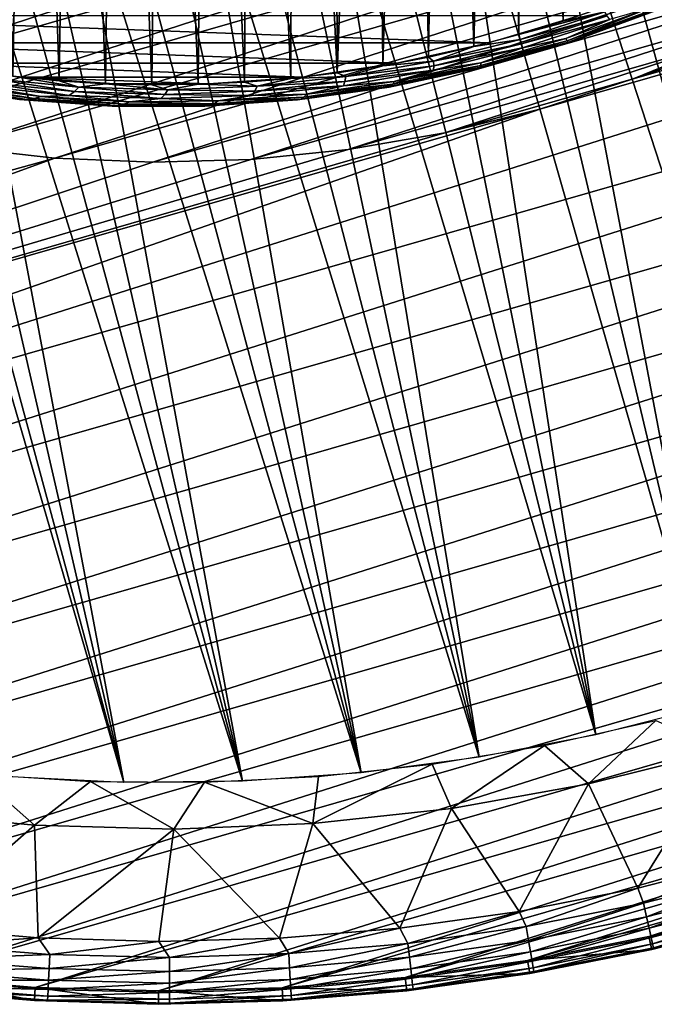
# Model space of a CAD drawing. Header units: millimetres. Extents: x -50 to 50, y -50 to 50.
# Tile 17 of 77: x -3.2 to 11.1, y -50 to -27.8. Entities that reach past the tile are written whole.
import ezdxf

# ---------------------------------------------------------------- set-up
doc = ezdxf.new("R2010")
doc.units = ezdxf.units.MM
doc.header["$LTSCALE"] = 65.185185
for name, color, linetype in [('1', 7, 'CONTINUOUS'), ('2', 7, 'CONTINUOUS'), ('27', 7, 'CONTINUOUS'), ('37', 7, 'CONTINUOUS'), ('39', 7, 'CONTINUOUS'), ('40', 7, 'CONTINUOUS'), ('42', 7, 'CONTINUOUS'), ('44', 7, 'CONTINUOUS'), ('46', 7, 'CONTINUOUS'), ('47', 7, 'CONTINUOUS'), ('63', 7, 'CONTINUOUS')]:
    doc.layers.add(name, color=color, linetype=linetype)

msp = doc.modelspace()

# ---------------------------------------------------------------- linework, layer by layer
at = {"layer": '1', "color": 7, "linetype": 'CONTINUOUS'}
for points in [[(7.398, -28.299), (-9.444, -27.683), (9.444, -27.683), (7.398, -28.299)], [(-7.398, -28.299), (-9.444, -27.683), (7.398, -28.299), (-7.398, -28.299)], [(5.313, -28.763), (-7.398, -28.299), (7.398, -28.299), (5.313, -28.763)], [(-5.313, -28.763), (-7.398, -28.299), (5.313, -28.763), (-5.313, -28.763)], [(3.199, -29.075), (-5.313, -28.763), (5.313, -28.763), (3.199, -29.075)], [(-3.199, -29.075), (-5.313, -28.763), (3.199, -29.075), (-3.199, -29.075)], [(1.068, -29.23), (-3.199, -29.075), (3.199, -29.075), (1.068, -29.23)], [(-1.068, -29.23), (-3.199, -29.075), (1.068, -29.23), (-1.068, -29.23)]]:
    msp.add_3dface(points, dxfattribs=at)
at = {"layer": '2', "color": 7, "linetype": 'CONTINUOUS'}
for points in [[(8.996, 22.102, 4.3), (9, 0, 4.3), (9.065, -27.81, 4.3), (8.996, 22.102, 4.3)], [(9.179, 21.587, 4.3), (8.996, 22.102, 4.3), (9.065, -27.81, 4.3), (9.179, 21.587, 4.3)], [(10.056, -27.467, 4.3), (9.179, 21.587, 4.3), (9.065, -27.81, 4.3), (10.056, -27.467, 4.3)], [(9, 0, 4.3), (8.943, -1.008, 4.3), (9.065, -27.81, 4.3), (9, 0, 4.3)], [(8.943, -1.008, 4.3), (8.774, -2.003, 4.3), (9.065, -27.81, 4.3), (8.943, -1.008, 4.3)], [(8.774, -2.003, 4.3), (8.495, -2.972, 4.3), (9.065, -27.81, 4.3), (8.774, -2.003, 4.3)], [(8.495, -2.972, 4.3), (8.109, -3.905, 4.3), (9.065, -27.81, 4.3), (8.495, -2.972, 4.3)], [(8.109, -3.905, 4.3), (7.621, -4.788, 4.3), (8.062, -28.117, 4.3), (8.109, -3.905, 4.3)], [(9.065, -27.81, 4.3), (8.109, -3.905, 4.3), (8.062, -28.117, 4.3), (9.065, -27.81, 4.3)], [(7.621, -4.788, 4.3), (7.036, -5.611, 4.3), (7.05, -28.388, 4.3), (7.621, -4.788, 4.3)], [(8.062, -28.117, 4.3), (7.621, -4.788, 4.3), (7.05, -28.388, 4.3), (8.062, -28.117, 4.3)], [(7.036, -5.611, 4.3), (6.364, -6.364, 4.3), (7.05, -28.388, 4.3), (7.036, -5.611, 4.3)], [(6.364, -6.364, 4.3), (5.611, -7.036, 4.3), (6.028, -28.622, 4.3), (6.364, -6.364, 4.3)], [(7.05, -28.388, 4.3), (6.364, -6.364, 4.3), (6.028, -28.622, 4.3), (7.05, -28.388, 4.3)], [(5.611, -7.036, 4.3), (4.788, -7.621, 4.3), (4.998, -28.82, 4.3), (5.611, -7.036, 4.3)], [(6.028, -28.622, 4.3), (5.611, -7.036, 4.3), (4.998, -28.82, 4.3), (6.028, -28.622, 4.3)], [(4.788, -7.621, 4.3), (3.905, -8.109, 4.3), (3.962, -28.98, 4.3), (4.788, -7.621, 4.3)], [(4.998, -28.82, 4.3), (4.788, -7.621, 4.3), (3.962, -28.98, 4.3), (4.998, -28.82, 4.3)], [(-2.972, -8.495, 4.3), (-3.905, -8.109, 4.3), (-3.357, -29.057, 4.3), (-2.972, -8.495, 4.3)], [(3.905, -8.109, 4.3), (2.972, -8.495, 4.3), (3.962, -28.98, 4.3), (3.905, -8.109, 4.3)], [(-2.313, -29.158, 4.3), (-2.972, -8.495, 4.3), (-3.357, -29.057, 4.3), (-2.313, -29.158, 4.3)], [(-2.003, -8.774, 4.3), (-2.972, -8.495, 4.3), (-2.313, -29.158, 4.3), (-2.003, -8.774, 4.3)], [(2.972, -8.495, 4.3), (2.003, -8.774, 4.3), (2.921, -29.104, 4.3), (2.972, -8.495, 4.3)], [(3.962, -28.98, 4.3), (2.972, -8.495, 4.3), (2.921, -29.104, 4.3), (3.962, -28.98, 4.3)], [(-1.267, -29.223, 4.3), (-2.003, -8.774, 4.3), (-2.313, -29.158, 4.3), (-1.267, -29.223, 4.3)], [(-1.008, -8.943, 4.3), (-2.003, -8.774, 4.3), (-1.267, -29.223, 4.3), (-1.008, -8.943, 4.3)], [(2.003, -8.774, 4.3), (1.008, -8.943, 4.3), (1.876, -29.19, 4.3), (2.003, -8.774, 4.3)], [(2.921, -29.104, 4.3), (2.003, -8.774, 4.3), (1.876, -29.19, 4.3), (2.921, -29.104, 4.3)], [(-0.219, -29.249, 4.3), (-1.008, -8.943, 4.3), (-1.267, -29.223, 4.3), (-0.219, -29.249, 4.3)], [(0, -9, 4.3), (-1.008, -8.943, 4.3), (-0.219, -29.249, 4.3), (0, -9, 4.3)], [(0.829, -29.238, 4.3), (0, -9, 4.3), (-0.219, -29.249, 4.3), (0.829, -29.238, 4.3)], [(1.008, -8.943, 4.3), (0, -9, 4.3), (0.829, -29.238, 4.3), (1.008, -8.943, 4.3)], [(1.876, -29.19, 4.3), (1.008, -8.943, 4.3), (0.829, -29.238, 4.3), (1.876, -29.19, 4.3)]]:
    msp.add_3dface(points, dxfattribs=at)
at = {"layer": '27', "color": 7, "linetype": 'CONTINUOUS'}
for points in [[(10.056, -27.467, 4.3), (9.065, -27.81, 4.3), (10.008, -27.602, 4.288), (10.056, -27.467, 4.3)], [(11.007, -27.521, 4.112), (9.126, -28.201, 4.112), (9.158, -28.253, 4.017), (11.007, -27.521, 4.112)], [(11.007, -27.521, 4.112), (10.115, -27.777, 4.191), (9.126, -28.201, 4.112), (11.007, -27.521, 4.112)], [(11.067, -27.562, 4.017), (11.007, -27.521, 4.112), (9.158, -28.253, 4.017), (11.067, -27.562, 4.017)], [(10.008, -27.602, 4.288), (8.062, -28.117, 4.3), (8.093, -28.223, 4.288), (10.008, -27.602, 4.288)], [(9.065, -27.81, 4.3), (8.062, -28.117, 4.3), (10.008, -27.602, 4.288), (9.065, -27.81, 4.3)], [(10.008, -27.602, 4.288), (8.093, -28.223, 4.288), (10.061, -27.696, 4.251), (10.008, -27.602, 4.288)], [(10.061, -27.696, 4.251), (8.093, -28.223, 4.288), (8.122, -28.325, 4.251), (10.061, -27.696, 4.251)], [(10.061, -27.696, 4.251), (8.122, -28.325, 4.251), (10.115, -27.777, 4.191), (10.061, -27.696, 4.251)], [(11.067, -27.562, 4.017), (9.158, -28.253, 4.017), (9.183, -28.284, 3.911), (11.067, -27.562, 4.017)], [(11.121, -27.58, 3.911), (11.067, -27.562, 4.017), (9.183, -28.284, 3.911), (11.121, -27.58, 3.911)], [(11.121, -27.58, 3.911), (9.183, -28.284, 3.911), (9.201, -28.291, 3.8), (11.121, -27.58, 3.911)], [(11.168, -27.574, 3.8), (11.121, -27.58, 3.911), (9.201, -28.291, 3.8), (11.168, -27.574, 3.8)], [(10.115, -27.777, 4.191), (8.122, -28.325, 4.251), (8.148, -28.416, 4.191), (10.115, -27.777, 4.191)], [(10.115, -27.777, 4.191), (8.148, -28.416, 4.191), (9.126, -28.201, 4.112), (10.115, -27.777, 4.191)], [(8.062, -28.117, 4.3), (7.05, -28.388, 4.3), (8.093, -28.223, 4.288), (8.062, -28.117, 4.3)], [(9.126, -28.201, 4.112), (7.205, -28.752, 4.112), (9.158, -28.253, 4.017), (9.126, -28.201, 4.112)], [(9.126, -28.201, 4.112), (8.148, -28.416, 4.191), (7.205, -28.752, 4.112), (9.126, -28.201, 4.112)], [(7.05, -28.388, 4.3), (6.028, -28.622, 4.3), (6.14, -28.712, 4.288), (7.05, -28.388, 4.3)], [(8.093, -28.223, 4.288), (6.14, -28.712, 4.288), (8.122, -28.325, 4.251), (8.093, -28.223, 4.288)], [(8.093, -28.223, 4.288), (7.05, -28.388, 4.3), (6.14, -28.712, 4.288), (8.093, -28.223, 4.288)], [(8.122, -28.325, 4.251), (6.14, -28.712, 4.288), (6.144, -28.819, 4.251), (8.122, -28.325, 4.251)], [(8.148, -28.416, 4.191), (6.142, -28.916, 4.191), (7.205, -28.752, 4.112), (8.148, -28.416, 4.191)], [(8.148, -28.416, 4.191), (6.144, -28.819, 4.251), (6.142, -28.916, 4.191), (8.148, -28.416, 4.191)], [(8.122, -28.325, 4.251), (6.144, -28.819, 4.251), (8.148, -28.416, 4.191), (8.122, -28.325, 4.251)], [(9.201, -28.291, 3.8), (7.201, -28.853, 3.911), (7.189, -28.868, 3.8), (9.201, -28.291, 3.8)], [(9.183, -28.284, 3.911), (7.201, -28.853, 3.911), (9.201, -28.291, 3.8), (9.183, -28.284, 3.911)], [(9.183, -28.284, 3.911), (7.206, -28.813, 4.017), (7.201, -28.853, 3.911), (9.183, -28.284, 3.911)], [(9.158, -28.253, 4.017), (7.205, -28.752, 4.112), (7.206, -28.813, 4.017), (9.158, -28.253, 4.017)], [(9.158, -28.253, 4.017), (7.206, -28.813, 4.017), (9.183, -28.284, 3.911), (9.158, -28.253, 4.017)], [(6.028, -28.622, 4.3), (4.998, -28.82, 4.3), (6.14, -28.712, 4.288), (6.028, -28.622, 4.3)], [(4.998, -28.82, 4.3), (3.962, -28.98, 4.3), (4.158, -29.065, 4.288), (4.998, -28.82, 4.3)], [(6.144, -28.819, 4.251), (4.158, -29.065, 4.288), (4.136, -29.175, 4.251), (6.144, -28.819, 4.251)], [(6.144, -28.819, 4.251), (4.136, -29.175, 4.251), (6.142, -28.916, 4.191), (6.144, -28.819, 4.251)], [(6.14, -28.712, 4.288), (4.158, -29.065, 4.288), (6.144, -28.819, 4.251), (6.14, -28.712, 4.288)], [(6.14, -28.712, 4.288), (4.998, -28.82, 4.3), (4.158, -29.065, 4.288), (6.14, -28.712, 4.288)], [(7.189, -28.868, 3.8), (5.184, -29.282, 3.911), (5.141, -29.302, 3.8), (7.189, -28.868, 3.8)], [(7.201, -28.853, 3.911), (5.22, -29.238, 4.017), (5.184, -29.282, 3.911), (7.201, -28.853, 3.911)], [(7.201, -28.853, 3.911), (5.184, -29.282, 3.911), (7.189, -28.868, 3.8), (7.201, -28.853, 3.911)], [(7.206, -28.813, 4.017), (5.25, -29.172, 4.112), (5.22, -29.238, 4.017), (7.206, -28.813, 4.017)], [(7.206, -28.813, 4.017), (5.22, -29.238, 4.017), (7.201, -28.853, 3.911), (7.206, -28.813, 4.017)], [(7.205, -28.752, 4.112), (5.25, -29.172, 4.112), (7.206, -28.813, 4.017), (7.205, -28.752, 4.112)], [(7.205, -28.752, 4.112), (6.142, -28.916, 4.191), (5.25, -29.172, 4.112), (7.205, -28.752, 4.112)], [(-1.966, -29.401, 4.251), (-3.871, -29.104, 4.288), (-3.994, -29.195, 4.251), (-1.966, -29.401, 4.251)], [(-1.867, -29.301, 4.288), (-3.357, -29.057, 4.3), (-3.871, -29.104, 4.288), (-1.867, -29.301, 4.288)], [(-1.867, -29.301, 4.288), (-3.871, -29.104, 4.288), (-1.966, -29.401, 4.251), (-1.867, -29.301, 4.288)], [(-2.313, -29.158, 4.3), (-3.357, -29.057, 4.3), (-1.867, -29.301, 4.288), (-2.313, -29.158, 4.3)], [(2.921, -29.104, 4.3), (1.876, -29.19, 4.3), (2.156, -29.281, 4.288), (2.921, -29.104, 4.3)], [(4.158, -29.065, 4.288), (2.156, -29.281, 4.288), (4.136, -29.175, 4.251), (4.158, -29.065, 4.288)], [(4.158, -29.065, 4.288), (2.921, -29.104, 4.3), (2.156, -29.281, 4.288), (4.158, -29.065, 4.288)], [(3.962, -28.98, 4.3), (2.921, -29.104, 4.3), (4.158, -29.065, 4.288), (3.962, -28.98, 4.3)], [(6.142, -28.916, 4.191), (4.106, -29.275, 4.191), (5.25, -29.172, 4.112), (6.142, -28.916, 4.191)], [(6.142, -28.916, 4.191), (4.136, -29.175, 4.251), (4.106, -29.275, 4.191), (6.142, -28.916, 4.191)], [(-3.036, -29.582, 3.911), (-4.885, -29.296, 4.017), (-5.079, -29.301, 3.911), (-3.036, -29.582, 3.911)], [(-3.036, -29.582, 3.911), (-5.079, -29.301, 3.911), (-3.203, -29.577, 3.8), (-3.036, -29.582, 3.911)], [(-2.872, -29.561, 4.017), (-4.7, -29.266, 4.112), (-4.885, -29.296, 4.017), (-2.872, -29.561, 4.017)], [(-2.872, -29.561, 4.017), (-4.885, -29.296, 4.017), (-3.036, -29.582, 3.911), (-2.872, -29.561, 4.017)], [(-2.717, -29.516, 4.112), (-4.7, -29.266, 4.112), (-2.872, -29.561, 4.017), (-2.717, -29.516, 4.112)], [(-2.717, -29.516, 4.112), (-4.139, -29.27, 4.191), (-4.7, -29.266, 4.112), (-2.717, -29.516, 4.112)], [(-2.083, -29.488, 4.191), (-3.994, -29.195, 4.251), (-4.139, -29.27, 4.191), (-2.083, -29.488, 4.191)], [(-2.083, -29.488, 4.191), (-4.139, -29.27, 4.191), (-2.717, -29.516, 4.112), (-2.083, -29.488, 4.191)], [(-1.966, -29.401, 4.251), (-3.994, -29.195, 4.251), (-2.083, -29.488, 4.191), (-1.966, -29.401, 4.251)], [(-1.267, -29.223, 4.3), (-2.313, -29.158, 4.3), (-1.867, -29.301, 4.288), (-1.267, -29.223, 4.3)], [(0.072, -29.466, 4.251), (-1.867, -29.301, 4.288), (-1.966, -29.401, 4.251), (0.072, -29.466, 4.251)], [(0.145, -29.36, 4.288), (-1.267, -29.223, 4.3), (-1.867, -29.301, 4.288), (0.145, -29.36, 4.288)], [(0.145, -29.36, 4.288), (-1.867, -29.301, 4.288), (0.072, -29.466, 4.251), (0.145, -29.36, 4.288)], [(-0.219, -29.249, 4.3), (-1.267, -29.223, 4.3), (0.145, -29.36, 4.288), (-0.219, -29.249, 4.3)], [(0.829, -29.238, 4.3), (-0.219, -29.249, 4.3), (0.145, -29.36, 4.288), (0.829, -29.238, 4.3)], [(2.156, -29.281, 4.288), (0.829, -29.238, 4.3), (0.145, -29.36, 4.288), (2.156, -29.281, 4.288)], [(2.156, -29.281, 4.288), (0.145, -29.36, 4.288), (2.109, -29.391, 4.251), (2.156, -29.281, 4.288)], [(1.876, -29.19, 4.3), (0.829, -29.238, 4.3), (2.156, -29.281, 4.288), (1.876, -29.19, 4.3)], [(4.106, -29.275, 4.191), (2.049, -29.49, 4.191), (3.272, -29.46, 4.112), (4.106, -29.275, 4.191)], [(4.106, -29.275, 4.191), (2.109, -29.391, 4.251), (2.049, -29.49, 4.191), (4.106, -29.275, 4.191)], [(4.136, -29.175, 4.251), (2.156, -29.281, 4.288), (2.109, -29.391, 4.251), (4.136, -29.175, 4.251)], [(4.136, -29.175, 4.251), (2.109, -29.391, 4.251), (4.106, -29.275, 4.191), (4.136, -29.175, 4.251)], [(5.141, -29.302, 3.8), (3.142, -29.571, 3.911), (3.067, -29.591, 3.8), (5.141, -29.302, 3.8)], [(5.184, -29.282, 3.911), (3.21, -29.526, 4.017), (3.142, -29.571, 3.911), (5.184, -29.282, 3.911)], [(5.184, -29.282, 3.911), (3.142, -29.571, 3.911), (5.141, -29.302, 3.8), (5.184, -29.282, 3.911)], [(5.22, -29.238, 4.017), (3.21, -29.526, 4.017), (5.184, -29.282, 3.911), (5.22, -29.238, 4.017)], [(5.22, -29.238, 4.017), (3.272, -29.46, 4.112), (3.21, -29.526, 4.017), (5.22, -29.238, 4.017)], [(5.25, -29.172, 4.112), (3.272, -29.46, 4.112), (5.22, -29.238, 4.017), (5.25, -29.172, 4.112)], [(5.25, -29.172, 4.112), (4.106, -29.275, 4.191), (3.272, -29.46, 4.112), (5.25, -29.172, 4.112)], [(-0.845, -29.688, 4.017), (-2.717, -29.516, 4.112), (-2.872, -29.561, 4.017), (-0.845, -29.688, 4.017)], [(-0.721, -29.632, 4.112), (-2.083, -29.488, 4.191), (-2.717, -29.516, 4.112), (-0.721, -29.632, 4.112)], [(-0.721, -29.632, 4.112), (-2.717, -29.516, 4.112), (-0.845, -29.688, 4.017), (-0.721, -29.632, 4.112)], [(-0.017, -29.561, 4.191), (-1.966, -29.401, 4.251), (-2.083, -29.488, 4.191), (-0.017, -29.561, 4.191)], [(-0.017, -29.561, 4.191), (-2.083, -29.488, 4.191), (-0.721, -29.632, 4.112), (-0.017, -29.561, 4.191)], [(0.072, -29.466, 4.251), (-1.966, -29.401, 4.251), (-0.017, -29.561, 4.191), (0.072, -29.466, 4.251)], [(2.049, -29.49, 4.191), (0.072, -29.466, 4.251), (-0.017, -29.561, 4.191), (2.049, -29.49, 4.191)], [(2.049, -29.49, 4.191), (-0.017, -29.561, 4.191), (1.278, -29.613, 4.112), (2.049, -29.49, 4.191)], [(2.109, -29.391, 4.251), (0.145, -29.36, 4.288), (0.072, -29.466, 4.251), (2.109, -29.391, 4.251)], [(2.109, -29.391, 4.251), (0.072, -29.466, 4.251), (2.049, -29.49, 4.191), (2.109, -29.391, 4.251)], [(3.21, -29.526, 4.017), (1.185, -29.677, 4.017), (3.142, -29.571, 3.911), (3.21, -29.526, 4.017)], [(3.21, -29.526, 4.017), (1.278, -29.613, 4.112), (1.185, -29.677, 4.017), (3.21, -29.526, 4.017)], [(3.272, -29.46, 4.112), (1.278, -29.613, 4.112), (3.21, -29.526, 4.017), (3.272, -29.46, 4.112)], [(3.272, -29.46, 4.112), (2.049, -29.49, 4.191), (1.278, -29.613, 4.112), (3.272, -29.46, 4.112)], [(-1.115, -29.729, 3.8), (-3.036, -29.582, 3.911), (-3.203, -29.577, 3.8), (-1.115, -29.729, 3.8)], [(-0.978, -29.721, 3.911), (-2.872, -29.561, 4.017), (-3.036, -29.582, 3.911), (-0.978, -29.721, 3.911)], [(-0.978, -29.721, 3.911), (-3.036, -29.582, 3.911), (-1.115, -29.729, 3.8), (-0.978, -29.721, 3.911)], [(-0.845, -29.688, 4.017), (-2.872, -29.561, 4.017), (-0.978, -29.721, 3.911), (-0.845, -29.688, 4.017)], [(0.979, -29.734, 3.8), (-0.978, -29.721, 3.911), (-1.115, -29.729, 3.8), (0.979, -29.734, 3.8)], [(1.084, -29.718, 3.911), (-0.845, -29.688, 4.017), (-0.978, -29.721, 3.911), (1.084, -29.718, 3.911)], [(1.084, -29.718, 3.911), (-0.978, -29.721, 3.911), (0.979, -29.734, 3.8), (1.084, -29.718, 3.911)], [(1.185, -29.677, 4.017), (-0.721, -29.632, 4.112), (-0.845, -29.688, 4.017), (1.185, -29.677, 4.017)], [(1.185, -29.677, 4.017), (-0.845, -29.688, 4.017), (1.084, -29.718, 3.911), (1.185, -29.677, 4.017)], [(1.278, -29.613, 4.112), (-0.017, -29.561, 4.191), (-0.721, -29.632, 4.112), (1.278, -29.613, 4.112)], [(1.278, -29.613, 4.112), (-0.721, -29.632, 4.112), (1.185, -29.677, 4.017), (1.278, -29.613, 4.112)], [(3.067, -29.591, 3.8), (1.084, -29.718, 3.911), (0.979, -29.734, 3.8), (3.067, -29.591, 3.8)], [(3.142, -29.571, 3.911), (1.185, -29.677, 4.017), (1.084, -29.718, 3.911), (3.142, -29.571, 3.911)], [(3.142, -29.571, 3.911), (1.084, -29.718, 3.911), (3.067, -29.591, 3.8), (3.142, -29.571, 3.911)]]:
    msp.add_3dface(points, dxfattribs=at)
at = {"layer": '37', "color": 7, "linetype": 'CONTINUOUS'}
for points in [[(8.645, -44.159, -2.612), (11.158, -43.591, -2.612), (9.64, -45.026, -1.815), (8.645, -44.159, -2.612)], [(9.64, -45.026, -1.815), (11.158, -43.591, -2.612), (12.69, -44.263, -1.815), (9.64, -45.026, -1.815)], [(6.105, -44.581, -2.612), (8.645, -44.159, -2.612), (6.545, -45.579, -1.815), (6.105, -44.581, -2.612)], [(6.545, -45.579, -1.815), (8.645, -44.159, -2.612), (9.64, -45.026, -1.815), (6.545, -45.579, -1.815)], [(9.64, -45.026, -1.815), (12.69, -44.263, -1.815), (10.748, -47.373, 0.23), (9.64, -45.026, -1.815)], [(10.748, -47.373, 0.23), (12.69, -44.263, -1.815), (13.388, -46.696, 0.23), (10.748, -47.373, 0.23)], [(3.544, -44.857, -2.612), (6.105, -44.581, -2.612), (3.419, -45.92, -1.815), (3.544, -44.857, -2.612)], [(3.419, -45.92, -1.815), (6.105, -44.581, -2.612), (6.545, -45.579, -1.815), (3.419, -45.92, -1.815)], [(-5.996, -45.655, -1.815), (-4.175, -44.804, -2.612), (-2.866, -45.958, -1.815), (-5.996, -45.655, -1.815)], [(-4.175, -44.804, -2.612), (-1.604, -44.969, -2.612), (-2.866, -45.958, -1.815), (-4.175, -44.804, -2.612)], [(0.971, -44.987, -2.612), (3.544, -44.857, -2.612), (3.419, -45.92, -1.815), (0.971, -44.987, -2.612)], [(-2.866, -45.958, -1.815), (-1.604, -44.969, -2.612), (0.277, -46.046, -1.815), (-2.866, -45.958, -1.815)], [(-1.604, -44.969, -2.612), (0.971, -44.987, -2.612), (0.277, -46.046, -1.815), (-1.604, -44.969, -2.612)], [(0.277, -46.046, -1.815), (0.971, -44.987, -2.612), (3.419, -45.92, -1.815), (0.277, -46.046, -1.815)], [(6.545, -45.579, -1.815), (9.64, -45.026, -1.815), (8.075, -47.901, 0.23), (6.545, -45.579, -1.815)], [(8.075, -47.901, 0.23), (9.64, -45.026, -1.815), (10.748, -47.373, 0.23), (8.075, -47.901, 0.23)], [(-5.996, -45.655, -1.815), (-2.866, -45.958, -1.815), (-5.502, -48.265, 0.23), (-5.996, -45.655, -1.815)], [(3.419, -45.92, -1.815), (6.545, -45.579, -1.815), (5.376, -48.279, 0.23), (3.419, -45.92, -1.815)], [(5.376, -48.279, 0.23), (6.545, -45.579, -1.815), (8.075, -47.901, 0.23), (5.376, -48.279, 0.23)], [(-5.502, -48.265, 0.23), (-2.866, -45.958, -1.815), (-2.787, -48.498, 0.23), (-5.502, -48.265, 0.23)], [(-2.866, -45.958, -1.815), (0.277, -46.046, -1.815), (-2.787, -48.498, 0.23), (-2.866, -45.958, -1.815)], [(0.277, -46.046, -1.815), (3.419, -45.92, -1.815), (2.661, -48.504, 0.23), (0.277, -46.046, -1.815)], [(2.661, -48.504, 0.23), (3.419, -45.92, -1.815), (5.376, -48.279, 0.23), (2.661, -48.504, 0.23)], [(-2.787, -48.498, 0.23), (0.277, -46.046, -1.815), (-0.063, -48.577, 0.23), (-2.787, -48.498, 0.23)], [(-0.063, -48.577, 0.23), (0.277, -46.046, -1.815), (2.661, -48.504, 0.23), (-0.063, -48.577, 0.23)]]:
    msp.add_3dface(points, dxfattribs=at)
at = {"layer": '39', "color": 7, "linetype": 'CONTINUOUS'}
for points in [[(45.89, -19.074, 4.5), (46.888, -16.471, 4.5), (10.646, -29.111, 4.5), (45.89, -19.074, 4.5)], [(10.646, -29.111, 4.5), (46.888, -16.471, 4.5), (12.696, -28.277, 4.5), (10.646, -29.111, 4.5)], [(44.749, -21.617, 4.5), (45.89, -19.074, 4.5), (-26.497, -42.047, 4.5), (44.749, -21.617, 4.5)], [(-26.497, -42.047, 4.5), (45.89, -19.074, 4.5), (8.542, -29.797, 4.5), (-26.497, -42.047, 4.5)], [(8.542, -29.797, 4.5), (45.89, -19.074, 4.5), (10.646, -29.111, 4.5), (8.542, -29.797, 4.5)], [(-24.098, -43.466, 4.5), (44.749, -21.617, 4.5), (-26.497, -42.047, 4.5), (-24.098, -43.466, 4.5)], [(43.466, -24.092, 4.5), (44.749, -21.617, 4.5), (-24.098, -43.466, 4.5), (43.466, -24.092, 4.5)], [(-21.622, -44.749, 4.5), (43.466, -24.092, 4.5), (-24.098, -43.466, 4.5), (-21.622, -44.749, 4.5)], [(42.047, -26.492, 4.5), (43.466, -24.092, 4.5), (-21.622, -44.749, 4.5), (42.047, -26.492, 4.5)], [(-19.079, -45.891, 4.5), (42.047, -26.492, 4.5), (-21.622, -44.749, 4.5), (-19.079, -45.891, 4.5)], [(40.495, -28.808, 4.5), (42.047, -26.492, 4.5), (-19.079, -45.891, 4.5), (40.495, -28.808, 4.5)], [(-16.476, -46.888, 4.5), (40.495, -28.808, 4.5), (-19.079, -45.891, 4.5), (-16.476, -46.888, 4.5)], [(38.816, -31.033, 4.5), (40.495, -28.808, 4.5), (-16.476, -46.888, 4.5), (38.816, -31.033, 4.5)], [(-28.813, -40.495, 4.5), (-26.497, -42.047, 4.5), (8.542, -29.797, 4.5), (-28.813, -40.495, 4.5)], [(6.395, -30.33, 4.5), (-28.813, -40.495, 4.5), (8.542, -29.797, 4.5), (6.395, -30.33, 4.5)], [(4.214, -30.709, 4.5), (-28.813, -40.495, 4.5), (6.395, -30.33, 4.5), (4.214, -30.709, 4.5)], [(-4.609, -30.653, 4.5), (-31.038, -38.816, 4.5), (-2.41, -30.904, 4.5), (-4.609, -30.653, 4.5)], [(2.013, -30.932, 4.5), (-28.813, -40.495, 4.5), (4.214, -30.709, 4.5), (2.013, -30.932, 4.5)], [(-31.038, -38.816, 4.5), (-28.813, -40.495, 4.5), (-2.41, -30.904, 4.5), (-31.038, -38.816, 4.5)], [(-2.41, -30.904, 4.5), (-28.813, -40.495, 4.5), (-0.199, -30.997, 4.5), (-2.41, -30.904, 4.5)], [(-0.199, -30.997, 4.5), (-28.813, -40.495, 4.5), (2.013, -30.932, 4.5), (-0.199, -30.997, 4.5)], [(-13.821, -47.738, 4.5), (38.816, -31.033, 4.5), (-16.476, -46.888, 4.5), (-13.821, -47.738, 4.5)], [(37.015, -33.161, 4.5), (38.816, -31.033, 4.5), (-13.821, -47.738, 4.5), (37.015, -33.161, 4.5)], [(-11.122, -48.438, 4.5), (37.015, -33.161, 4.5), (-13.821, -47.738, 4.5), (-11.122, -48.438, 4.5)], [(35.097, -35.184, 4.5), (37.015, -33.161, 4.5), (-11.122, -48.438, 4.5), (35.097, -35.184, 4.5)], [(-8.389, -48.985, 4.5), (35.097, -35.184, 4.5), (-11.122, -48.438, 4.5), (-8.389, -48.985, 4.5)], [(33.069, -37.097, 4.5), (35.097, -35.184, 4.5), (-8.389, -48.985, 4.5), (33.069, -37.097, 4.5)], [(-5.629, -49.378, 4.5), (33.069, -37.097, 4.5), (-8.389, -48.985, 4.5), (-5.629, -49.378, 4.5)], [(30.936, -38.893, 4.5), (33.069, -37.097, 4.5), (-5.629, -49.378, 4.5), (30.936, -38.893, 4.5)], [(-2.851, -49.616, 4.5), (30.936, -38.893, 4.5), (-5.629, -49.378, 4.5), (-2.851, -49.616, 4.5)], [(28.707, -40.567, 4.5), (30.936, -38.893, 4.5), (-2.851, -49.616, 4.5), (28.707, -40.567, 4.5)], [(-0.065, -49.697, 4.5), (28.707, -40.567, 4.5), (-2.851, -49.616, 4.5), (-0.065, -49.697, 4.5)], [(26.387, -42.113, 4.5), (28.707, -40.567, 4.5), (-0.065, -49.697, 4.5), (26.387, -42.113, 4.5)], [(2.722, -49.623, 4.5), (26.387, -42.113, 4.5), (-0.065, -49.697, 4.5), (2.722, -49.623, 4.5)], [(23.984, -43.526, 4.5), (26.387, -42.113, 4.5), (2.722, -49.623, 4.5), (23.984, -43.526, 4.5)], [(5.5, -49.392, 4.5), (23.984, -43.526, 4.5), (2.722, -49.623, 4.5), (5.5, -49.392, 4.5)], [(21.506, -44.802, 4.5), (23.984, -43.526, 4.5), (5.5, -49.392, 4.5), (21.506, -44.802, 4.5)], [(8.261, -49.006, 4.5), (21.506, -44.802, 4.5), (5.5, -49.392, 4.5), (8.261, -49.006, 4.5)], [(18.96, -45.938, 4.5), (21.506, -44.802, 4.5), (8.261, -49.006, 4.5), (18.96, -45.938, 4.5)], [(10.996, -48.465, 4.5), (18.96, -45.938, 4.5), (8.261, -49.006, 4.5), (10.996, -48.465, 4.5)], [(16.354, -46.929, 4.5), (18.96, -45.938, 4.5), (10.996, -48.465, 4.5), (16.354, -46.929, 4.5)], [(13.697, -47.772, 4.5), (16.354, -46.929, 4.5), (10.996, -48.465, 4.5), (13.697, -47.772, 4.5)]]:
    msp.add_3dface(points, dxfattribs=at)
at = {"layer": '40', "color": 7, "linetype": 'CONTINUOUS'}
for points in [[(13.779, -48.061, 3.33), (13.779, -48.061, 4.2), (11.063, -48.758, 4.2), (13.779, -48.061, 3.33)], [(13.779, -48.061, 3.33), (11.063, -48.758, 4.2), (11.063, -48.758, 3.33), (13.779, -48.061, 3.33)], [(11.063, -48.758, 3.33), (8.311, -49.301, 4.2), (8.311, -49.301, 3.33), (11.063, -48.758, 3.33)], [(11.063, -48.758, 4.2), (8.311, -49.301, 4.2), (11.063, -48.758, 3.33), (11.063, -48.758, 4.2)], [(8.311, -49.301, 3.33), (5.534, -49.69, 4.2), (5.534, -49.69, 3.33), (8.311, -49.301, 3.33)], [(8.311, -49.301, 4.2), (5.534, -49.69, 4.2), (8.311, -49.301, 3.33), (8.311, -49.301, 4.2)], [(-2.868, -49.915, 3.33), (-5.663, -49.676, 4.2), (-5.663, -49.676, 3.33), (-2.868, -49.915, 3.33)], [(-2.868, -49.915, 4.2), (-5.663, -49.676, 4.2), (-2.868, -49.915, 3.33), (-2.868, -49.915, 4.2)], [(5.534, -49.69, 3.33), (2.739, -49.922, 4.2), (2.739, -49.922, 3.33), (5.534, -49.69, 3.33)], [(5.534, -49.69, 4.2), (2.739, -49.922, 4.2), (5.534, -49.69, 3.33), (5.534, -49.69, 4.2)], [(-0.065, -49.997, 3.33), (-2.868, -49.915, 4.2), (-2.868, -49.915, 3.33), (-0.065, -49.997, 3.33)], [(-0.065, -49.997, 4.2), (-2.868, -49.915, 4.2), (-0.065, -49.997, 3.33), (-0.065, -49.997, 4.2)], [(2.739, -49.922, 3.33), (-0.065, -49.997, 4.2), (-0.065, -49.997, 3.33), (2.739, -49.922, 3.33)], [(2.739, -49.922, 4.2), (-0.065, -49.997, 4.2), (2.739, -49.922, 3.33), (2.739, -49.922, 4.2)]]:
    msp.add_3dface(points, dxfattribs=at)
at = {"layer": '42', "color": 7, "linetype": 'CONTINUOUS'}
for points in [[(10.748, -47.373, 0.23), (13.388, -46.696, 0.23), (10.875, -47.715, 0.576), (10.748, -47.373, 0.23)], [(13.388, -46.696, 0.23), (13.487, -47.043, 0.576), (10.875, -47.715, 0.576), (13.388, -46.696, 0.23)], [(10.875, -47.715, 0.576), (13.487, -47.043, 0.576), (10.946, -48.024, 0.967), (10.875, -47.715, 0.576)], [(13.487, -47.043, 0.576), (13.575, -47.348, 0.967), (10.946, -48.024, 0.967), (13.487, -47.043, 0.576)], [(8.075, -47.901, 0.23), (10.748, -47.373, 0.23), (8.23, -48.241, 0.576), (8.075, -47.901, 0.23)], [(8.23, -48.241, 0.576), (10.748, -47.373, 0.23), (10.875, -47.715, 0.576), (8.23, -48.241, 0.576)], [(10.946, -48.024, 0.967), (13.575, -47.348, 0.967), (11.005, -48.283, 1.395), (10.946, -48.024, 0.967)], [(13.575, -47.348, 0.967), (13.648, -47.603, 1.395), (11.005, -48.283, 1.395), (13.575, -47.348, 0.967)], [(8.23, -48.241, 0.576), (10.875, -47.715, 0.576), (8.284, -48.554, 0.967), (8.23, -48.241, 0.576)], [(8.284, -48.554, 0.967), (10.875, -47.715, 0.576), (10.946, -48.024, 0.967), (8.284, -48.554, 0.967)], [(11.005, -48.283, 1.395), (13.648, -47.603, 1.395), (11.051, -48.487, 1.852), (11.005, -48.283, 1.395)], [(13.648, -47.603, 1.395), (13.706, -47.805, 1.852), (11.051, -48.487, 1.852), (13.648, -47.603, 1.395)], [(5.376, -48.279, 0.23), (8.075, -47.901, 0.23), (5.56, -48.622, 0.576), (5.376, -48.279, 0.23)], [(5.56, -48.622, 0.576), (8.075, -47.901, 0.23), (8.23, -48.241, 0.576), (5.56, -48.622, 0.576)], [(11.051, -48.487, 1.852), (13.706, -47.805, 1.852), (11.085, -48.634, 2.332), (11.051, -48.487, 1.852)], [(13.706, -47.805, 1.852), (13.747, -47.949, 2.332), (11.085, -48.634, 2.332), (13.706, -47.805, 1.852)], [(11.085, -48.634, 2.332), (13.747, -47.949, 2.332), (11.105, -48.721, 2.828), (11.085, -48.634, 2.332)], [(13.747, -47.949, 2.332), (13.772, -48.035, 2.828), (11.105, -48.721, 2.828), (13.747, -47.949, 2.332)], [(8.284, -48.554, 0.967), (10.946, -48.024, 0.967), (8.328, -48.816, 1.395), (8.284, -48.554, 0.967)], [(8.328, -48.816, 1.395), (10.946, -48.024, 0.967), (11.005, -48.283, 1.395), (8.328, -48.816, 1.395)], [(13.772, -48.035, 2.828), (11.063, -48.758, 3.33), (11.105, -48.721, 2.828), (13.772, -48.035, 2.828)], [(13.779, -48.061, 3.33), (11.063, -48.758, 3.33), (13.772, -48.035, 2.828), (13.779, -48.061, 3.33)], [(-5.502, -48.265, 0.23), (-2.787, -48.498, 0.23), (-5.208, -48.661, 0.576), (-5.502, -48.265, 0.23)], [(2.661, -48.504, 0.23), (5.376, -48.279, 0.23), (2.873, -48.854, 0.576), (2.661, -48.504, 0.23)], [(2.873, -48.854, 0.576), (5.376, -48.279, 0.23), (5.56, -48.622, 0.576), (2.873, -48.854, 0.576)], [(5.56, -48.622, 0.576), (8.23, -48.241, 0.576), (5.596, -48.937, 0.967), (5.56, -48.622, 0.576)], [(5.596, -48.937, 0.967), (8.23, -48.241, 0.576), (8.284, -48.554, 0.967), (5.596, -48.937, 0.967)], [(8.328, -48.816, 1.395), (11.005, -48.283, 1.395), (8.364, -49.022, 1.852), (8.328, -48.816, 1.395)], [(8.364, -49.022, 1.852), (11.005, -48.283, 1.395), (11.051, -48.487, 1.852), (8.364, -49.022, 1.852)], [(-5.208, -48.661, 0.576), (-2.787, -48.498, 0.23), (-2.519, -48.874, 0.576), (-5.208, -48.661, 0.576)], [(-2.787, -48.498, 0.23), (-0.063, -48.577, 0.23), (-2.519, -48.874, 0.576), (-2.787, -48.498, 0.23)], [(-2.519, -48.874, 0.576), (-0.063, -48.577, 0.23), (0.177, -48.938, 0.576), (-2.519, -48.874, 0.576)], [(-0.063, -48.577, 0.23), (2.661, -48.504, 0.23), (0.177, -48.938, 0.576), (-0.063, -48.577, 0.23)], [(0.177, -48.938, 0.576), (2.661, -48.504, 0.23), (2.873, -48.854, 0.576), (0.177, -48.938, 0.576)], [(2.873, -48.854, 0.576), (5.56, -48.622, 0.576), (2.892, -49.171, 0.967), (2.873, -48.854, 0.576)], [(2.892, -49.171, 0.967), (5.56, -48.622, 0.576), (5.596, -48.937, 0.967), (2.892, -49.171, 0.967)], [(5.596, -48.937, 0.967), (8.284, -48.554, 0.967), (5.626, -49.2, 1.395), (5.596, -48.937, 0.967)], [(5.626, -49.2, 1.395), (8.284, -48.554, 0.967), (8.328, -48.816, 1.395), (5.626, -49.2, 1.395)], [(8.364, -49.022, 1.852), (11.051, -48.487, 1.852), (8.389, -49.171, 2.332), (8.364, -49.022, 1.852)], [(8.389, -49.171, 2.332), (11.051, -48.487, 1.852), (11.085, -48.634, 2.332), (8.389, -49.171, 2.332)], [(8.389, -49.171, 2.332), (11.085, -48.634, 2.332), (8.404, -49.259, 2.828), (8.389, -49.171, 2.332)], [(8.404, -49.259, 2.828), (11.085, -48.634, 2.332), (11.105, -48.721, 2.828), (8.404, -49.259, 2.828)], [(-5.208, -48.661, 0.576), (-2.519, -48.874, 0.576), (-5.241, -48.976, 0.967), (-5.208, -48.661, 0.576)], [(-5.241, -48.976, 0.967), (-2.519, -48.874, 0.576), (-2.535, -49.191, 0.967), (-5.241, -48.976, 0.967)], [(-2.519, -48.874, 0.576), (0.177, -48.938, 0.576), (-2.535, -49.191, 0.967), (-2.519, -48.874, 0.576)], [(0.177, -48.938, 0.576), (2.873, -48.854, 0.576), (0.178, -49.256, 0.967), (0.177, -48.938, 0.576)], [(0.178, -49.256, 0.967), (2.873, -48.854, 0.576), (2.892, -49.171, 0.967), (0.178, -49.256, 0.967)], [(5.626, -49.2, 1.395), (8.328, -48.816, 1.395), (5.65, -49.409, 1.852), (5.626, -49.2, 1.395)], [(5.65, -49.409, 1.852), (8.328, -48.816, 1.395), (8.364, -49.022, 1.852), (5.65, -49.409, 1.852)], [(11.063, -48.758, 3.33), (8.311, -49.301, 3.33), (8.404, -49.259, 2.828), (11.063, -48.758, 3.33)], [(11.063, -48.758, 3.33), (8.404, -49.259, 2.828), (11.105, -48.721, 2.828), (11.063, -48.758, 3.33)], [(-5.241, -48.976, 0.967), (-2.535, -49.191, 0.967), (-5.27, -49.24, 1.395), (-5.241, -48.976, 0.967)], [(-2.535, -49.191, 0.967), (0.177, -48.938, 0.576), (0.178, -49.256, 0.967), (-2.535, -49.191, 0.967)], [(2.892, -49.171, 0.967), (5.596, -48.937, 0.967), (2.907, -49.436, 1.395), (2.892, -49.171, 0.967)], [(2.907, -49.436, 1.395), (5.596, -48.937, 0.967), (5.626, -49.2, 1.395), (2.907, -49.436, 1.395)], [(5.65, -49.409, 1.852), (8.364, -49.022, 1.852), (5.667, -49.559, 2.332), (5.65, -49.409, 1.852)], [(5.667, -49.559, 2.332), (8.364, -49.022, 1.852), (8.389, -49.171, 2.332), (5.667, -49.559, 2.332)], [(-5.27, -49.24, 1.395), (-2.549, -49.456, 1.395), (-5.292, -49.449, 1.852), (-5.27, -49.24, 1.395)], [(-5.27, -49.24, 1.395), (-2.535, -49.191, 0.967), (-2.549, -49.456, 1.395), (-5.27, -49.24, 1.395)], [(-2.535, -49.191, 0.967), (0.178, -49.256, 0.967), (-2.549, -49.456, 1.395), (-2.535, -49.191, 0.967)], [(-2.549, -49.456, 1.395), (0.178, -49.256, 0.967), (0.179, -49.521, 1.395), (-2.549, -49.456, 1.395)], [(0.178, -49.256, 0.967), (2.892, -49.171, 0.967), (0.179, -49.521, 1.395), (0.178, -49.256, 0.967)], [(0.179, -49.521, 1.395), (2.892, -49.171, 0.967), (2.907, -49.436, 1.395), (0.179, -49.521, 1.395)], [(2.907, -49.436, 1.395), (5.626, -49.2, 1.395), (2.92, -49.645, 1.852), (2.907, -49.436, 1.395)], [(2.92, -49.645, 1.852), (5.626, -49.2, 1.395), (5.65, -49.409, 1.852), (2.92, -49.645, 1.852)], [(8.311, -49.301, 3.33), (5.534, -49.69, 3.33), (5.677, -49.647, 2.828), (8.311, -49.301, 3.33)], [(5.667, -49.559, 2.332), (8.389, -49.171, 2.332), (5.677, -49.647, 2.828), (5.667, -49.559, 2.332)], [(5.677, -49.647, 2.828), (8.389, -49.171, 2.332), (8.404, -49.259, 2.828), (5.677, -49.647, 2.828)], [(8.311, -49.301, 3.33), (5.677, -49.647, 2.828), (8.404, -49.259, 2.828), (8.311, -49.301, 3.33)], [(-5.292, -49.449, 1.852), (-2.56, -49.665, 1.852), (-5.308, -49.599, 2.332), (-5.292, -49.449, 1.852)], [(-5.292, -49.449, 1.852), (-2.549, -49.456, 1.395), (-2.56, -49.665, 1.852), (-5.292, -49.449, 1.852)], [(-2.549, -49.456, 1.395), (0.179, -49.521, 1.395), (-2.56, -49.665, 1.852), (-2.549, -49.456, 1.395)], [(-2.56, -49.665, 1.852), (0.179, -49.521, 1.395), (0.18, -49.731, 1.852), (-2.56, -49.665, 1.852)], [(0.179, -49.521, 1.395), (2.907, -49.436, 1.395), (0.18, -49.731, 1.852), (0.179, -49.521, 1.395)], [(0.18, -49.731, 1.852), (2.907, -49.436, 1.395), (2.92, -49.645, 1.852), (0.18, -49.731, 1.852)], [(2.92, -49.645, 1.852), (5.65, -49.409, 1.852), (2.928, -49.796, 2.332), (2.92, -49.645, 1.852)], [(2.928, -49.796, 2.332), (5.65, -49.409, 1.852), (5.667, -49.559, 2.332), (2.928, -49.796, 2.332)], [(-2.868, -49.915, 3.33), (-5.663, -49.676, 3.33), (-5.318, -49.688, 2.828), (-2.868, -49.915, 3.33)], [(-5.308, -49.599, 2.332), (-2.568, -49.816, 2.332), (-5.318, -49.688, 2.828), (-5.308, -49.599, 2.332)], [(-5.318, -49.688, 2.828), (-2.568, -49.816, 2.332), (-2.572, -49.905, 2.828), (-5.318, -49.688, 2.828)], [(-2.868, -49.915, 3.33), (-5.318, -49.688, 2.828), (-2.572, -49.905, 2.828), (-2.868, -49.915, 3.33)], [(-5.308, -49.599, 2.332), (-2.56, -49.665, 1.852), (-2.568, -49.816, 2.332), (-5.308, -49.599, 2.332)], [(-2.56, -49.665, 1.852), (0.18, -49.731, 1.852), (-2.568, -49.816, 2.332), (-2.56, -49.665, 1.852)], [(-2.568, -49.816, 2.332), (0.18, -49.731, 1.852), (0.181, -49.882, 2.332), (-2.568, -49.816, 2.332)], [(0.18, -49.731, 1.852), (2.92, -49.645, 1.852), (0.181, -49.882, 2.332), (0.18, -49.731, 1.852)], [(0.181, -49.882, 2.332), (2.92, -49.645, 1.852), (2.928, -49.796, 2.332), (0.181, -49.882, 2.332)], [(5.534, -49.69, 3.33), (2.739, -49.922, 3.33), (2.934, -49.885, 2.828), (5.534, -49.69, 3.33)], [(2.928, -49.796, 2.332), (5.667, -49.559, 2.332), (2.934, -49.885, 2.828), (2.928, -49.796, 2.332)], [(2.934, -49.885, 2.828), (5.667, -49.559, 2.332), (5.677, -49.647, 2.828), (2.934, -49.885, 2.828)], [(5.534, -49.69, 3.33), (2.934, -49.885, 2.828), (5.677, -49.647, 2.828), (5.534, -49.69, 3.33)], [(-0.065, -49.997, 3.33), (-2.868, -49.915, 3.33), (-2.572, -49.905, 2.828), (-0.065, -49.997, 3.33)], [(-2.568, -49.816, 2.332), (0.181, -49.882, 2.332), (-2.572, -49.905, 2.828), (-2.568, -49.816, 2.332)], [(-2.572, -49.905, 2.828), (0.181, -49.882, 2.332), (0.181, -49.971, 2.828), (-2.572, -49.905, 2.828)], [(-0.065, -49.997, 3.33), (-2.572, -49.905, 2.828), (0.181, -49.971, 2.828), (-0.065, -49.997, 3.33)], [(2.739, -49.922, 3.33), (-0.065, -49.997, 3.33), (0.181, -49.971, 2.828), (2.739, -49.922, 3.33)], [(0.181, -49.971, 2.828), (2.928, -49.796, 2.332), (2.934, -49.885, 2.828), (0.181, -49.971, 2.828)], [(0.181, -49.882, 2.332), (2.928, -49.796, 2.332), (0.181, -49.971, 2.828), (0.181, -49.882, 2.332)], [(2.739, -49.922, 3.33), (0.181, -49.971, 2.828), (2.934, -49.885, 2.828), (2.739, -49.922, 3.33)]]:
    msp.add_3dface(points, dxfattribs=at)
at = {"layer": '44', "color": 7, "linetype": 'CONTINUOUS'}
for points in [[(13.779, -48.061, 4.2), (13.697, -47.772, 4.5), (10.996, -48.465, 4.5), (13.779, -48.061, 4.2)], [(13.779, -48.061, 4.2), (10.996, -48.465, 4.5), (11.063, -48.758, 4.2), (13.779, -48.061, 4.2)], [(10.996, -48.465, 4.5), (8.261, -49.006, 4.5), (11.063, -48.758, 4.2), (10.996, -48.465, 4.5)], [(8.261, -49.006, 4.5), (8.311, -49.301, 4.2), (11.063, -48.758, 4.2), (8.261, -49.006, 4.5)], [(8.261, -49.006, 4.5), (5.5, -49.392, 4.5), (8.311, -49.301, 4.2), (8.261, -49.006, 4.5)], [(5.5, -49.392, 4.5), (5.534, -49.69, 4.2), (8.311, -49.301, 4.2), (5.5, -49.392, 4.5)], [(-5.629, -49.378, 4.5), (-5.663, -49.676, 4.2), (-2.868, -49.915, 4.2), (-5.629, -49.378, 4.5)], [(-2.851, -49.616, 4.5), (-5.629, -49.378, 4.5), (-2.868, -49.915, 4.2), (-2.851, -49.616, 4.5)], [(5.5, -49.392, 4.5), (2.722, -49.623, 4.5), (5.534, -49.69, 4.2), (5.5, -49.392, 4.5)], [(-2.851, -49.616, 4.5), (-2.868, -49.915, 4.2), (-0.065, -49.997, 4.2), (-2.851, -49.616, 4.5)], [(-0.065, -49.697, 4.5), (-2.851, -49.616, 4.5), (-0.065, -49.997, 4.2), (-0.065, -49.697, 4.5)], [(2.722, -49.623, 4.5), (-0.065, -49.697, 4.5), (2.739, -49.922, 4.2), (2.722, -49.623, 4.5)], [(-0.065, -49.697, 4.5), (-0.065, -49.997, 4.2), (2.739, -49.922, 4.2), (-0.065, -49.697, 4.5)], [(2.722, -49.623, 4.5), (2.739, -49.922, 4.2), (5.534, -49.69, 4.2), (2.722, -49.623, 4.5)]]:
    msp.add_3dface(points, dxfattribs=at)
at = {"layer": '46', "color": 7, "linetype": 'CONTINUOUS'}
for points in [[(24.696, -18.732), (25.969, -16.923), (-11.02, -28.974), (24.696, -18.732)], [(-11.02, -28.974), (25.969, -16.923), (7.521, -22.735), (-11.02, -28.974)], [(-8.925, -29.686), (24.696, -18.732), (-11.02, -28.974), (-8.925, -29.686)], [(23.296, -20.446), (24.696, -18.732), (-8.925, -29.686), (23.296, -20.446)], [(-6.784, -30.247), (23.296, -20.446), (-8.925, -29.686), (-6.784, -30.247)], [(21.778, -22.056), (23.296, -20.446), (-6.784, -30.247), (21.778, -22.056)], [(-4.609, -30.653), (21.778, -22.056), (-6.784, -30.247), (-4.609, -30.653)], [(20.149, -23.554), (21.778, -22.056), (-4.609, -30.653), (20.149, -23.554)], [(5.667, -23.267), (-11.02, -28.974), (7.521, -22.735), (5.667, -23.267)], [(3.776, -23.648), (-11.02, -28.974), (5.667, -23.267), (3.776, -23.648)], [(1.86, -23.875), (-11.02, -28.974), (3.776, -23.648), (1.86, -23.875)], [(-2.41, -30.904), (20.149, -23.554), (-4.609, -30.653), (-2.41, -30.904)], [(18.417, -24.932), (20.149, -23.554), (-2.41, -30.904), (18.417, -24.932)], [(-15.032, -27.111), (-13.059, -28.114), (-1.994, -23.865), (-15.032, -27.111)], [(-1.994, -23.865), (-13.059, -28.114), (-0.067, -23.947), (-1.994, -23.865)], [(-13.059, -28.114), (-11.02, -28.974), (1.86, -23.875), (-13.059, -28.114)], [(-0.067, -23.947), (-13.059, -28.114), (1.86, -23.875), (-0.067, -23.947)], [(-0.199, -30.997), (18.417, -24.932), (-2.41, -30.904), (-0.199, -30.997)], [(16.591, -26.182), (18.417, -24.932), (-0.199, -30.997), (16.591, -26.182)], [(2.013, -30.932), (16.591, -26.182), (-0.199, -30.997), (2.013, -30.932)], [(14.681, -27.299), (16.591, -26.182), (2.013, -30.932), (14.681, -27.299)], [(4.214, -30.709), (14.681, -27.299), (2.013, -30.932), (4.214, -30.709)], [(12.696, -28.277), (14.681, -27.299), (4.214, -30.709), (12.696, -28.277)], [(6.395, -30.33), (12.696, -28.277), (4.214, -30.709), (6.395, -30.33)], [(10.646, -29.111), (12.696, -28.277), (6.395, -30.33), (10.646, -29.111)], [(8.542, -29.797), (10.646, -29.111), (6.395, -30.33), (8.542, -29.797)]]:
    msp.add_3dface(points, dxfattribs=at)
at = {"layer": '47', "color": 7, "linetype": 'CONTINUOUS'}
for points in [[(10.646, -29.111, 4.5), (12.696, -28.277, 4.5), (10.646, -29.111), (10.646, -29.111, 4.5)], [(12.696, -28.277, 4.5), (12.696, -28.277), (10.646, -29.111), (12.696, -28.277, 4.5)], [(8.542, -29.797, 4.5), (10.646, -29.111, 4.5), (8.542, -29.797), (8.542, -29.797, 4.5)], [(10.646, -29.111, 4.5), (10.646, -29.111), (8.542, -29.797), (10.646, -29.111, 4.5)], [(8.542, -29.797, 4.5), (8.542, -29.797), (6.395, -30.33), (8.542, -29.797, 4.5)], [(6.395, -30.33, 4.5), (8.542, -29.797, 4.5), (6.395, -30.33), (6.395, -30.33, 4.5)], [(6.395, -30.33, 4.5), (6.395, -30.33), (4.214, -30.709), (6.395, -30.33, 4.5)], [(4.214, -30.709, 4.5), (6.395, -30.33, 4.5), (4.214, -30.709), (4.214, -30.709, 4.5)], [(-4.609, -30.653, 4.5), (-2.41, -30.904, 4.5), (-4.609, -30.653), (-4.609, -30.653, 4.5)], [(-2.41, -30.904, 4.5), (-2.41, -30.904), (-4.609, -30.653), (-2.41, -30.904, 4.5)], [(2.013, -30.932, 4.5), (4.214, -30.709, 4.5), (2.013, -30.932), (2.013, -30.932, 4.5)], [(4.214, -30.709, 4.5), (4.214, -30.709), (2.013, -30.932), (4.214, -30.709, 4.5)], [(-2.41, -30.904, 4.5), (-0.199, -30.997, 4.5), (-2.41, -30.904), (-2.41, -30.904, 4.5)], [(-0.199, -30.997, 4.5), (-0.199, -30.997), (-2.41, -30.904), (-0.199, -30.997, 4.5)], [(-0.199, -30.997, 4.5), (2.013, -30.932, 4.5), (-0.199, -30.997), (-0.199, -30.997, 4.5)], [(2.013, -30.932, 4.5), (2.013, -30.932), (-0.199, -30.997), (2.013, -30.932, 4.5)]]:
    msp.add_3dface(points, dxfattribs=at)
at = {"layer": '63', "color": 7, "linetype": 'CONTINUOUS'}
for points in [[(10.255, -21.75, -2.5), (11.124, -21.319, -2.5), (14.957, -42.438, -2.5), (10.255, -21.75, -2.5)], [(9.369, -22.146, -2.5), (10.255, -21.75, -2.5), (14.957, -42.438, -2.5), (9.369, -22.146, -2.5)], [(8.468, -22.506, -2.5), (9.369, -22.146, -2.5), (14.957, -42.438, -2.5), (8.468, -22.506, -2.5)], [(7.553, -22.83, -2.5), (8.468, -22.506, -2.5), (12.401, -43.254, -2.5), (7.553, -22.83, -2.5)], [(12.401, -43.254, -2.5), (8.468, -22.506, -2.5), (14.957, -42.438, -2.5), (12.401, -43.254, -2.5)], [(6.627, -23.116, -2.5), (7.553, -22.83, -2.5), (12.401, -43.254, -2.5), (6.627, -23.116, -2.5)], [(-7.21, -23.149, -2.5), (-6.776, -23.074, -2.5), (-0.853, -44.989, -2.5), (-7.21, -23.149, -2.5)], [(-6.776, -23.074, -2.5), (-5.84, -23.328, -2.5), (-0.853, -44.989, -2.5), (-6.776, -23.074, -2.5)], [(-3.533, -44.859, -2.5), (-7.21, -23.149, -2.5), (-0.853, -44.989, -2.5), (-3.533, -44.859, -2.5)], [(-5.84, -23.328, -2.5), (-4.894, -23.545, -2.5), (-0.853, -44.989, -2.5), (-5.84, -23.328, -2.5)], [(5.689, -23.364, -2.5), (6.627, -23.116, -2.5), (9.801, -43.917, -2.5), (5.689, -23.364, -2.5)], [(9.801, -43.917, -2.5), (6.627, -23.116, -2.5), (12.401, -43.254, -2.5), (9.801, -43.917, -2.5)], [(-4.894, -23.545, -2.5), (-3.941, -23.723, -2.5), (1.83, -44.96, -2.5), (-4.894, -23.545, -2.5)], [(-0.853, -44.989, -2.5), (-4.894, -23.545, -2.5), (1.83, -44.96, -2.5), (-0.853, -44.989, -2.5)], [(4.742, -23.575, -2.5), (5.689, -23.364, -2.5), (9.801, -43.917, -2.5), (4.742, -23.575, -2.5)], [(-3.941, -23.723, -2.5), (-2.981, -23.862, -2.5), (1.83, -44.96, -2.5), (-3.941, -23.723, -2.5)], [(2.826, -23.881, -2.5), (3.787, -23.747, -2.5), (7.166, -44.423, -2.5), (2.826, -23.881, -2.5)], [(3.787, -23.747, -2.5), (4.742, -23.575, -2.5), (9.801, -43.917, -2.5), (3.787, -23.747, -2.5)], [(7.166, -44.423, -2.5), (3.787, -23.747, -2.5), (9.801, -43.917, -2.5), (7.166, -44.423, -2.5)], [(-2.981, -23.862, -2.5), (-2.016, -23.963, -2.5), (1.83, -44.96, -2.5), (-2.981, -23.862, -2.5)], [(1.83, -44.96, -2.5), (-2.016, -23.963, -2.5), (4.506, -44.771, -2.5), (1.83, -44.96, -2.5)], [(-2.016, -23.963, -2.5), (-1.048, -24.025, -2.5), (4.506, -44.771, -2.5), (-2.016, -23.963, -2.5)], [(0.892, -24.031, -2.5), (1.861, -23.975, -2.5), (7.166, -44.423, -2.5), (0.892, -24.031, -2.5)], [(1.861, -23.975, -2.5), (2.826, -23.881, -2.5), (7.166, -44.423, -2.5), (1.861, -23.975, -2.5)], [(-1.048, -24.025, -2.5), (-0.078, -24.047, -2.5), (4.506, -44.771, -2.5), (-1.048, -24.025, -2.5)], [(-0.078, -24.047, -2.5), (0.892, -24.031, -2.5), (4.506, -44.771, -2.5), (-0.078, -24.047, -2.5)], [(4.506, -44.771, -2.5), (0.892, -24.031, -2.5), (7.166, -44.423, -2.5), (4.506, -44.771, -2.5)]]:
    msp.add_3dface(points, dxfattribs=at)

doc.saveas('drawing.dxf')
